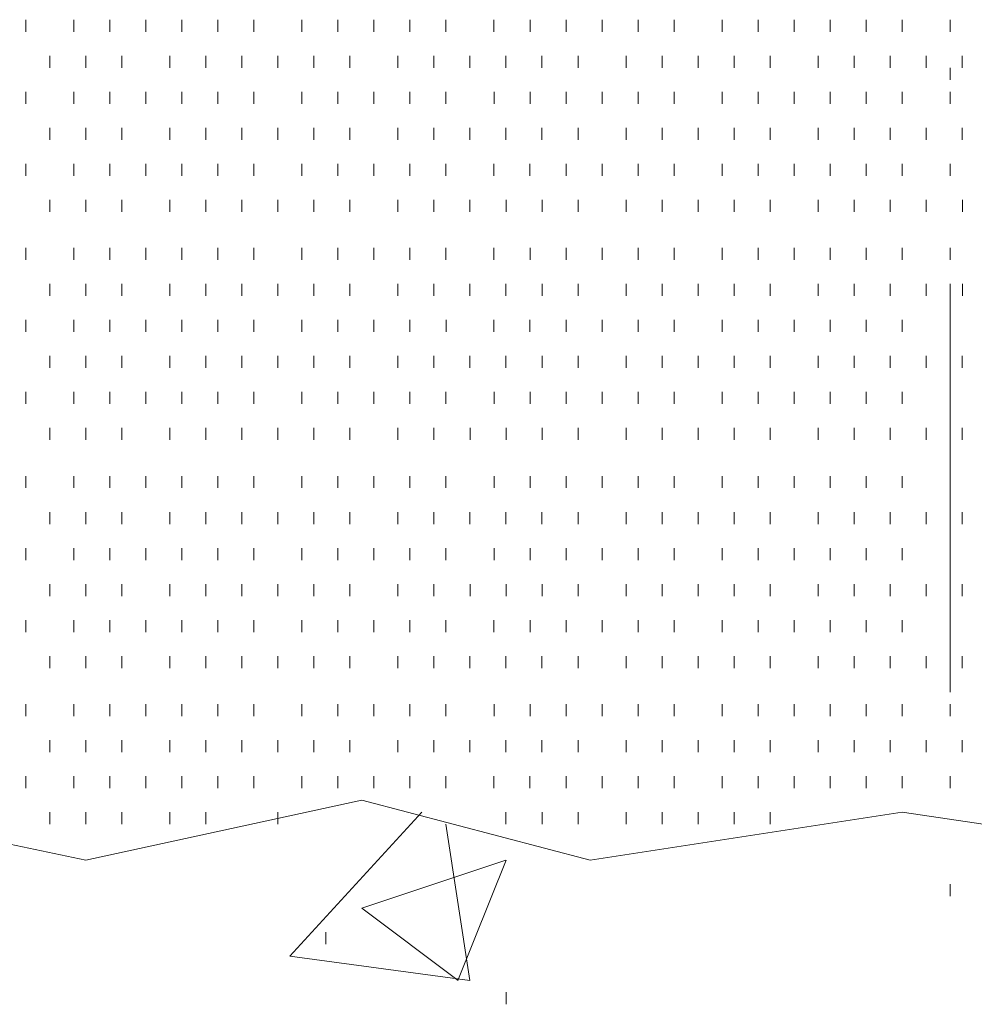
# Model space of a CAD drawing. Extents: x 309 to 1068, y 854 to 1368.
# Tile 8 of 82: x 422.59 to 428.04, y 959.42 to 965.04. Entities that reach past the tile are written whole.
import ezdxf

# ---------------------------------------------------------------- set-up
doc = ezdxf.new("R2010")
doc.units = 0
doc.layers.add('PDF_Geometry', color=7, linetype='CONTINUOUS', true_color=0xffffff)

msp = doc.modelspace()

# ---------------------------------------------------------------- linework, layer by layer
at = {"layer": 'PDF_Geometry', "color": 252, "lineweight": 9}
for points in [[(422.620509, 964.975107), (422.620509, 965.043544)], [(422.894727, 964.975107), (422.894727, 965.043544)], [(423.100978, 964.975107), (423.100978, 965.043544)], [(423.306759, 964.975107), (423.306759, 965.043544)], [(423.51254, 964.975107), (423.51254, 965.043544)], [(423.718321, 964.975107), (423.718321, 965.043544)], [(423.924103, 964.975107), (423.924103, 965.043544)], [(424.19879, 964.975107), (424.19879, 965.043544)], [(424.404571, 964.975107), (424.404571, 965.043544)], [(424.610353, 964.975107), (424.610353, 965.043544)], [(424.816603, 964.975107), (424.816603, 965.043544)], [(425.022384, 964.975107), (425.022384, 965.043544)], [(425.296603, 964.975107), (425.296603, 965.043544)], [(425.502853, 964.975107), (425.502853, 965.043544)], [(425.708634, 964.975107), (425.708634, 965.043544)], [(425.914415, 964.975107), (425.914415, 965.043544)], [(426.120196, 964.975107), (426.120196, 965.043544)], [(426.325978, 964.975107), (426.325978, 965.043544)], [(426.600665, 964.975107), (426.600665, 965.043544)], [(426.806446, 964.975107), (426.806446, 965.043544)], [(427.012228, 964.975107), (427.012228, 965.043544)], [(427.218478, 964.975107), (427.218478, 965.043544)], [(427.424259, 964.975107), (427.424259, 965.043544)], [(427.63004, 964.975107), (427.63004, 965.043544)], [(427.904728, 964.975107), (427.904728, 965.043544)], [(422.757664, 964.769185), (422.757664, 964.837622)], [(422.963444, 964.769185), (422.963444, 964.837622)], [(423.169226, 964.769185), (423.169226, 964.837622)], [(423.443914, 964.769185), (423.443914, 964.837622)], [(423.649695, 964.769185), (423.649695, 964.837622)], [(423.855476, 964.769185), (423.855476, 964.837622)], [(424.061727, 964.769185), (424.061727, 964.837622)], [(424.267508, 964.769185), (424.267508, 964.837622)], [(424.473289, 964.769185), (424.473289, 964.837622)], [(424.747976, 964.769185), (424.747976, 964.837622)], [(424.953758, 964.769185), (424.953758, 964.837622)], [(425.159539, 964.769185), (425.159539, 964.837622)], [(425.36532, 964.769185), (425.36532, 964.837622)], [(425.571101, 964.769185), (425.571101, 964.837622)], [(425.777352, 964.769185), (425.777352, 964.837622)], [(426.05157, 964.769185), (426.05157, 964.837622)], [(426.257351, 964.769185), (426.257351, 964.837622)], [(426.463601, 964.769185), (426.463601, 964.837622)], [(426.669383, 964.769185), (426.669383, 964.837622)], [(426.875164, 964.769185), (426.875164, 964.837622)], [(427.149851, 964.769185), (427.149851, 964.837622)], [(427.355632, 964.769185), (427.355632, 964.837622)], [(427.561414, 964.769185), (427.561414, 964.837622)], [(427.767195, 964.769185), (427.767195, 964.837622)], [(427.973255, 964.769185), (427.973255, 964.837622)], [(427.904585, 964.700463), (427.904585, 964.76937)], [(422.620269, 964.563348), (422.620269, 964.631786)], [(422.894957, 964.563348), (422.894957, 964.631786)], [(423.100738, 964.563348), (423.100738, 964.631786)], [(423.306519, 964.563348), (423.306519, 964.631786)], [(423.5123, 964.563348), (423.5123, 964.631786)], [(423.71855, 964.563348), (423.71855, 964.631786)], [(423.924332, 964.563348), (423.924332, 964.631786)], [(424.19855, 964.563348), (424.19855, 964.631786)], [(424.4048, 964.563348), (424.4048, 964.631786)], [(424.610582, 964.563348), (424.610582, 964.631786)], [(424.816363, 964.563348), (424.816363, 964.631786)], [(425.022144, 964.563348), (425.022144, 964.631786)], [(425.296832, 964.563348), (425.296832, 964.631786)], [(425.502613, 964.563348), (425.502613, 964.631786)], [(425.708394, 964.563348), (425.708394, 964.631786)], [(425.914175, 964.563348), (425.914175, 964.631786)], [(426.120425, 964.563348), (426.120425, 964.631786)], [(426.326207, 964.563348), (426.326207, 964.631786)], [(426.600425, 964.563348), (426.600425, 964.631786)], [(426.806675, 964.563348), (426.806675, 964.631786)], [(427.012457, 964.563348), (427.012457, 964.631786)], [(427.218238, 964.563348), (427.218238, 964.631786)], [(427.424019, 964.563348), (427.424019, 964.631786)], [(427.6298, 964.563348), (427.6298, 964.631786)], [(427.904488, 964.563348), (427.904488, 964.631786)], [(422.75766, 964.35744), (422.75766, 964.425878)], [(422.963441, 964.35744), (422.963441, 964.425878)], [(423.169222, 964.35744), (423.169222, 964.425878)], [(423.443911, 964.35744), (423.443911, 964.425878)], [(423.649692, 964.35744), (423.649692, 964.425878)], [(423.855472, 964.35744), (423.855472, 964.425878)], [(424.061723, 964.35744), (424.061723, 964.425878)], [(424.267505, 964.35744), (424.267505, 964.425878)], [(424.473285, 964.35744), (424.473285, 964.425878)], [(424.747973, 964.35744), (424.747973, 964.425878)], [(424.953754, 964.35744), (424.953754, 964.425878)], [(425.159536, 964.35744), (425.159536, 964.425878)], [(425.365317, 964.35744), (425.365317, 964.425878)], [(425.571098, 964.35744), (425.571098, 964.425878)], [(425.777347, 964.35744), (425.777347, 964.425878)], [(426.051567, 964.35744), (426.051567, 964.425878)], [(426.257348, 964.35744), (426.257348, 964.425878)], [(426.463598, 964.35744), (426.463598, 964.425878)], [(426.669379, 964.35744), (426.669379, 964.425878)], [(426.87516, 964.35744), (426.87516, 964.425878)], [(427.149848, 964.35744), (427.149848, 964.425878)], [(427.355629, 964.35744), (427.355629, 964.425878)], [(427.56141, 964.35744), (427.56141, 964.425878)], [(427.767192, 964.35744), (427.767192, 964.425878)], [(427.972974, 964.35744), (427.972974, 964.425878)], [(422.6206, 964.151647), (422.6206, 964.220085)], [(422.894819, 964.151647), (422.894819, 964.220085)], [(423.1006, 964.151647), (423.1006, 964.220085)], [(423.30685, 964.151647), (423.30685, 964.220085)], [(423.512632, 964.151647), (423.512632, 964.220085)], [(423.718413, 964.151647), (423.718413, 964.220085)], [(423.924194, 964.151647), (423.924194, 964.220085)], [(424.198882, 964.151647), (424.198882, 964.220085)], [(424.404663, 964.151647), (424.404663, 964.220085)], [(424.610444, 964.151647), (424.610444, 964.220085)], [(424.816225, 964.151647), (424.816225, 964.220085)], [(425.022476, 964.151647), (425.022476, 964.220085)], [(425.296694, 964.151647), (425.296694, 964.220085)], [(425.502476, 964.151647), (425.502476, 964.220085)], [(425.708725, 964.151647), (425.708725, 964.220085)], [(425.914507, 964.151647), (425.914507, 964.220085)], [(426.120288, 964.151647), (426.120288, 964.220085)], [(426.326166, 964.151647), (426.326166, 964.220085)], [(426.600853, 964.151647), (426.600853, 964.220085)], [(426.806635, 964.151647), (426.806635, 964.220085)], [(427.012416, 964.151647), (427.012416, 964.220085)], [(427.218197, 964.151647), (427.218197, 964.220085)], [(427.423978, 964.151647), (427.423978, 964.220085)], [(427.630228, 964.151647), (427.630228, 964.220085)], [(427.904447, 964.151647), (427.904447, 964.220085)], [(422.757523, 963.945682), (422.757523, 964.014119)], [(422.963773, 963.945682), (422.963773, 964.014119)], [(423.169554, 963.945682), (423.169554, 964.014119)], [(423.443773, 963.945682), (423.443773, 964.014119)], [(423.650023, 963.945682), (423.650023, 964.014119)], [(423.855804, 963.945682), (423.855804, 964.014119)], [(424.061585, 963.945682), (424.061585, 964.014119)], [(424.267367, 963.945682), (424.267367, 964.014119)], [(424.473147, 963.945682), (424.473147, 964.014119)], [(424.747835, 963.945682), (424.747835, 964.014119)], [(424.953617, 963.945682), (424.953617, 964.014119)], [(425.159398, 963.945682), (425.159398, 964.014119)], [(425.365648, 963.945682), (425.365648, 964.014119)], [(425.571429, 963.945682), (425.571429, 964.014119)], [(425.777211, 963.945682), (425.777211, 964.014119)], [(426.051897, 963.945682), (426.051897, 964.014119)], [(426.25768, 963.945682), (426.25768, 964.014119)], [(426.46346, 963.945682), (426.46346, 964.014119)], [(426.669242, 963.945682), (426.669242, 964.014119)], [(426.875023, 963.945682), (426.875023, 964.014119)], [(427.14971, 963.945682), (427.14971, 964.014119)], [(427.355492, 963.945682), (427.355492, 964.014119)], [(427.561273, 963.945682), (427.561273, 964.014119)], [(427.767522, 963.945682), (427.767522, 964.014119)], [(427.973353, 963.945866), (427.973353, 964.014303)], [(422.62032, 963.671224), (422.62032, 963.739662)], [(422.894912, 963.671224), (422.894912, 963.739662)], [(423.100694, 963.671224), (423.100694, 963.739662)], [(423.306475, 963.671224), (423.306475, 963.739662)], [(423.512725, 963.671224), (423.512725, 963.739662)], [(423.718506, 963.671224), (423.718506, 963.739662)], [(423.924287, 963.671224), (423.924287, 963.739662)], [(424.198975, 963.671224), (424.198975, 963.739662)], [(424.404756, 963.671224), (424.404756, 963.739662)], [(424.610537, 963.671224), (424.610537, 963.739662)], [(424.816319, 963.671224), (424.816319, 963.739662)], [(425.0221, 963.671224), (425.0221, 963.739662)], [(425.296787, 963.671224), (425.296787, 963.739662)], [(425.502569, 963.671224), (425.502569, 963.739662)], [(425.70835, 963.671224), (425.70835, 963.739662)], [(425.9146, 963.671224), (425.9146, 963.739662)], [(426.120381, 963.671224), (426.120381, 963.739662)], [(426.326162, 963.671224), (426.326162, 963.739662)], [(426.60085, 963.671224), (426.60085, 963.739662)], [(426.806631, 963.671224), (426.806631, 963.739662)], [(427.012412, 963.671224), (427.012412, 963.739662)], [(427.218194, 963.671224), (427.218194, 963.739662)], [(427.423975, 963.671224), (427.423975, 963.739662)], [(427.630225, 963.671224), (427.630225, 963.739662)], [(427.904444, 963.671224), (427.904444, 963.739662)], [(422.757711, 963.465402), (422.757711, 963.53384)], [(422.963492, 963.465402), (422.963492, 963.53384)], [(423.169274, 963.465402), (423.169274, 963.53384)], [(423.443961, 963.465402), (423.443961, 963.53384)], [(423.649742, 963.465402), (423.649742, 963.53384)], [(423.855523, 963.465402), (423.855523, 963.53384)], [(424.061305, 963.465402), (424.061305, 963.53384)], [(424.267554, 963.465402), (424.267554, 963.53384)], [(424.473336, 963.465402), (424.473336, 963.53384)], [(424.747554, 963.465402), (424.747554, 963.53384)], [(424.953805, 963.465402), (424.953805, 963.53384)], [(425.159586, 963.465402), (425.159586, 963.53384)], [(425.365367, 963.465402), (425.365367, 963.53384)], [(425.571148, 963.465402), (425.571148, 963.53384)], [(425.77693, 963.465402), (425.77693, 963.53384)], [(426.051617, 963.465402), (426.051617, 963.53384)], [(426.257398, 963.465402), (426.257398, 963.53384)], [(426.46318, 963.465402), (426.46318, 963.53384)], [(426.66943, 963.465402), (426.66943, 963.53384)], [(426.875211, 963.465402), (426.875211, 963.53384)], [(427.14943, 963.465402), (427.14943, 963.53384)], [(427.35568, 963.465402), (427.35568, 963.53384)], [(427.561461, 963.465402), (427.561461, 963.53384)], [(427.767242, 963.465402), (427.767242, 963.53384)], [(427.97335, 963.465443), (427.97335, 963.53388)], [(422.62065, 963.25948), (422.62065, 963.327917)], [(422.894868, 963.25948), (422.894868, 963.327917)], [(423.100649, 963.25948), (423.100649, 963.327917)], [(423.3069, 963.25948), (423.3069, 963.327917)], [(423.51268, 963.25948), (423.51268, 963.327917)], [(423.718462, 963.25948), (423.718462, 963.327917)], [(423.924242, 963.25948), (423.924242, 963.327917)], [(424.198931, 963.25948), (424.198931, 963.327917)], [(424.404712, 963.25948), (424.404712, 963.327917)], [(424.610492, 963.25948), (424.610492, 963.327917)], [(424.816274, 963.25948), (424.816274, 963.327917)], [(425.022525, 963.25948), (425.022525, 963.327917)], [(425.296743, 963.25948), (425.296743, 963.327917)], [(425.502524, 963.25948), (425.502524, 963.327917)], [(425.708775, 963.25948), (425.708775, 963.327917)], [(425.914556, 963.25948), (425.914556, 963.327917)], [(426.120337, 963.25948), (426.120337, 963.327917)], [(426.326117, 963.25948), (426.326117, 963.327917)], [(426.600806, 963.25948), (426.600806, 963.327917)], [(426.806587, 963.25948), (426.806587, 963.327917)], [(427.012368, 963.25948), (427.012368, 963.327917)], [(427.218149, 963.25948), (427.218149, 963.327917)], [(427.4244, 963.25948), (427.4244, 963.327917)], [(427.630181, 963.25948), (427.630181, 963.327917)], [(422.757616, 963.053558), (422.757616, 963.121995)], [(422.963398, 963.053558), (422.963398, 963.121995)], [(423.169648, 963.053558), (423.169648, 963.121995)], [(423.443866, 963.053558), (423.443866, 963.121995)], [(423.649648, 963.053558), (423.649648, 963.121995)], [(423.855898, 963.053558), (423.855898, 963.121995)], [(424.061679, 963.053558), (424.061679, 963.121995)], [(424.26746, 963.053558), (424.26746, 963.121995)], [(424.473241, 963.053558), (424.473241, 963.121995)], [(424.747929, 963.053558), (424.747929, 963.121995)], [(424.95371, 963.053558), (424.95371, 963.121995)], [(425.159491, 963.053558), (425.159491, 963.121995)], [(425.365273, 963.053558), (425.365273, 963.121995)], [(425.571523, 963.053558), (425.571523, 963.121995)], [(425.777304, 963.053558), (425.777304, 963.121995)], [(426.051523, 963.053558), (426.051523, 963.121995)], [(426.257773, 963.053558), (426.257773, 963.121995)], [(426.463554, 963.053558), (426.463554, 963.121995)], [(426.669335, 963.053558), (426.669335, 963.121995)], [(426.875116, 963.053558), (426.875116, 963.121995)], [(427.149804, 963.053558), (427.149804, 963.121995)], [(427.355585, 963.053558), (427.355585, 963.121995)], [(427.561366, 963.053558), (427.561366, 963.121995)], [(427.767148, 963.053558), (427.767148, 963.121995)], [(427.973305, 963.053699), (427.973305, 963.122136)], [(422.620412, 962.847736), (422.620412, 962.916173)], [(422.895099, 962.847736), (422.895099, 962.916173)], [(423.100881, 962.847736), (423.100881, 962.916173)], [(423.306662, 962.847736), (423.306662, 962.916173)], [(423.512443, 962.847736), (423.512443, 962.916173)], [(423.718224, 962.847736), (423.718224, 962.916173)], [(423.924475, 962.847736), (423.924475, 962.916173)], [(424.198693, 962.847736), (424.198693, 962.916173)], [(424.404474, 962.847736), (424.404474, 962.916173)], [(424.610724, 962.847736), (424.610724, 962.916173)], [(424.816506, 962.847736), (424.816506, 962.916173)], [(425.022287, 962.847736), (425.022287, 962.916173)], [(425.296974, 962.847736), (425.296974, 962.916173)], [(425.502754, 962.847736), (425.502754, 962.916173)], [(425.708537, 962.847736), (425.708537, 962.916173)], [(425.914318, 962.847736), (425.914318, 962.916173)], [(426.120099, 962.847736), (426.120099, 962.916173)], [(426.326349, 962.847736), (426.326349, 962.916173)], [(426.600567, 962.847736), (426.600567, 962.916173)], [(426.806349, 962.847736), (426.806349, 962.916173)], [(427.012599, 962.847736), (427.012599, 962.916173)], [(427.21838, 962.847736), (427.21838, 962.916173)], [(427.424161, 962.847736), (427.424161, 962.916173)], [(427.629943, 962.847736), (427.629943, 962.916173)], [(422.757895, 962.641799), (422.757895, 962.710237)], [(422.963677, 962.641799), (422.963677, 962.710237)], [(423.169458, 962.641799), (423.169458, 962.710237)], [(423.444145, 962.641799), (423.444145, 962.710237)], [(423.649927, 962.641799), (423.649927, 962.710237)], [(423.855708, 962.641799), (423.855708, 962.710237)], [(424.061489, 962.641799), (424.061489, 962.710237)], [(424.26727, 962.641799), (424.26727, 962.710237)], [(424.47352, 962.641799), (424.47352, 962.710237)], [(424.747739, 962.641799), (424.747739, 962.710237)], [(424.95352, 962.641799), (424.95352, 962.710237)], [(425.15977, 962.641799), (425.15977, 962.710237)], [(425.365552, 962.641799), (425.365552, 962.710237)], [(425.571333, 962.641799), (425.571333, 962.710237)], [(425.777114, 962.641799), (425.777114, 962.710237)], [(426.051802, 962.641799), (426.051802, 962.710237)], [(426.257583, 962.641799), (426.257583, 962.710237)], [(426.463364, 962.641799), (426.463364, 962.710237)], [(426.669145, 962.641799), (426.669145, 962.710237)], [(426.875396, 962.641799), (426.875396, 962.710237)], [(427.149614, 962.641799), (427.149614, 962.710237)], [(427.355396, 962.641799), (427.355396, 962.710237)], [(427.561645, 962.641799), (427.561645, 962.710237)], [(427.767427, 962.641799), (427.767427, 962.710237)], [(427.973208, 962.641799), (427.973208, 962.710237)], [(422.620365, 962.367313), (422.620365, 962.43575)], [(422.895053, 962.367313), (422.895053, 962.43575)], [(423.100834, 962.367313), (423.100834, 962.43575)], [(423.306616, 962.367313), (423.306616, 962.43575)], [(423.512396, 962.367313), (423.512396, 962.43575)], [(423.718178, 962.367313), (423.718178, 962.43575)], [(423.924427, 962.367313), (423.924427, 962.43575)], [(424.198646, 962.367313), (424.198646, 962.43575)], [(424.404428, 962.367313), (424.404428, 962.43575)], [(424.610678, 962.367313), (424.610678, 962.43575)], [(424.816459, 962.367313), (424.816459, 962.43575)], [(425.02224, 962.367313), (425.02224, 962.43575)], [(425.296928, 962.367313), (425.296928, 962.43575)], [(425.502709, 962.367313), (425.502709, 962.43575)], [(425.70849, 962.367313), (425.70849, 962.43575)], [(425.914271, 962.367313), (425.914271, 962.43575)], [(426.120052, 962.367313), (426.120052, 962.43575)], [(426.326303, 962.367313), (426.326303, 962.43575)], [(426.600522, 962.367313), (426.600522, 962.43575)], [(426.806303, 962.367313), (426.806303, 962.43575)], [(427.012553, 962.367313), (427.012553, 962.43575)], [(427.218334, 962.367313), (427.218334, 962.43575)], [(427.424116, 962.367313), (427.424116, 962.43575)], [(427.629896, 962.367313), (427.629896, 962.43575)], [(422.757615, 962.161519), (422.757615, 962.229957)], [(422.963396, 962.161519), (422.963396, 962.229957)], [(423.169177, 962.161519), (423.169177, 962.229957)], [(423.443865, 962.161519), (423.443865, 962.229957)], [(423.649646, 962.161519), (423.649646, 962.229957)], [(423.855428, 962.161519), (423.855428, 962.229957)], [(424.061677, 962.161519), (424.061677, 962.229957)], [(424.267459, 962.161519), (424.267459, 962.229957)], [(424.473289, 962.161519), (424.473289, 962.229957)], [(424.747976, 962.161519), (424.747976, 962.229957)], [(424.953758, 962.161519), (424.953758, 962.229957)], [(425.159539, 962.161519), (425.159539, 962.229957)], [(425.36532, 962.161519), (425.36532, 962.229957)], [(425.571101, 962.161519), (425.571101, 962.229957)], [(425.777351, 962.161519), (425.777351, 962.229957)], [(426.05157, 962.161519), (426.05157, 962.229957)], [(426.257351, 962.161519), (426.257351, 962.229957)], [(426.463601, 962.161519), (426.463601, 962.229957)], [(426.669383, 962.161519), (426.669383, 962.229957)], [(426.875164, 962.161519), (426.875164, 962.229957)], [(427.149851, 962.161519), (427.149851, 962.229957)], [(427.355633, 962.161519), (427.355633, 962.229957)], [(427.561414, 962.161519), (427.561414, 962.229957)], [(427.767195, 962.161519), (427.767195, 962.229957)], [(427.972927, 962.161519), (427.972927, 962.229957)], [(422.62027, 961.955612), (422.62027, 962.024049)], [(422.894958, 961.955612), (422.894958, 962.024049)], [(423.10074, 961.955612), (423.10074, 962.024049)], [(423.306521, 961.955612), (423.306521, 962.024049)], [(423.512771, 961.955612), (423.512771, 962.024049)], [(423.718552, 961.955612), (423.718552, 962.024049)], [(423.924334, 961.955612), (423.924334, 962.024049)], [(424.19902, 961.955612), (424.19902, 962.024049)], [(424.404802, 961.955612), (424.404802, 962.024049)], [(424.610583, 961.955612), (424.610583, 962.024049)], [(424.816365, 961.955612), (424.816365, 962.024049)], [(425.022146, 961.955612), (425.022146, 962.024049)], [(425.296833, 961.955612), (425.296833, 962.024049)], [(425.502614, 961.955612), (425.502614, 962.024049)], [(425.708396, 961.955612), (425.708396, 962.024049)], [(425.914645, 961.955612), (425.914645, 962.024049)], [(426.120427, 961.955612), (426.120427, 962.024049)], [(426.326208, 961.955612), (426.326208, 962.024049)], [(426.600896, 961.955612), (426.600896, 962.024049)], [(426.806677, 961.955612), (426.806677, 962.024049)], [(427.012458, 961.955612), (427.012458, 962.024049)], [(427.218239, 961.955612), (427.218239, 962.024049)], [(427.424021, 961.955612), (427.424021, 962.024049)], [(427.630271, 961.955612), (427.630271, 962.024049)], [(422.757945, 961.749775), (422.757945, 961.818213)], [(422.963726, 961.749775), (422.963726, 961.818213)], [(423.169506, 961.749775), (423.169506, 961.818213)], [(423.444195, 961.749775), (423.444195, 961.818213)], [(423.649976, 961.749775), (423.649976, 961.818213)], [(423.855757, 961.749775), (423.855757, 961.818213)], [(424.061538, 961.749775), (424.061538, 961.818213)], [(424.26732, 961.749775), (424.26732, 961.818213)], [(424.47357, 961.749775), (424.47357, 961.818213)], [(424.747788, 961.749775), (424.747788, 961.818213)], [(424.953569, 961.749775), (424.953569, 961.818213)], [(425.15982, 961.749775), (425.15982, 961.818213)], [(425.365601, 961.749775), (425.365601, 961.818213)], [(425.571382, 961.749775), (425.571382, 961.818213)], [(425.777163, 961.749775), (425.777163, 961.818213)], [(426.051851, 961.749775), (426.051851, 961.818213)], [(426.257632, 961.749775), (426.257632, 961.818213)], [(426.463413, 961.749775), (426.463413, 961.818213)], [(426.669194, 961.749775), (426.669194, 961.818213)], [(426.875445, 961.749775), (426.875445, 961.818213)], [(427.149663, 961.749775), (427.149663, 961.818213)], [(427.355444, 961.749775), (427.355444, 961.818213)], [(427.561695, 961.749775), (427.561695, 961.818213)], [(427.767476, 961.749775), (427.767476, 961.818213)], [(427.973259, 961.749775), (427.973259, 961.818213)], [(422.620509, 961.543853), (422.620509, 961.612291)], [(422.894727, 961.543853), (422.894727, 961.612291)], [(423.100978, 961.543853), (423.100978, 961.612291)], [(423.306759, 961.543853), (423.306759, 961.612291)], [(423.51254, 961.543853), (423.51254, 961.612291)], [(423.718321, 961.543853), (423.718321, 961.612291)], [(423.924103, 961.543853), (423.924103, 961.612291)], [(424.19879, 961.543853), (424.19879, 961.612291)], [(424.404571, 961.543853), (424.404571, 961.612291)], [(424.610353, 961.543853), (424.610353, 961.612291)], [(424.816603, 961.543853), (424.816603, 961.612291)], [(425.022384, 961.543853), (425.022384, 961.612291)], [(425.296603, 961.543853), (425.296603, 961.612291)], [(425.502853, 961.543853), (425.502853, 961.612291)], [(425.708634, 961.543853), (425.708634, 961.612291)], [(425.914415, 961.543853), (425.914415, 961.612291)], [(426.120196, 961.543853), (426.120196, 961.612291)], [(426.325978, 961.543853), (426.325978, 961.612291)], [(426.600665, 961.543853), (426.600665, 961.612291)], [(426.806446, 961.543853), (426.806446, 961.612291)], [(427.012228, 961.543853), (427.012228, 961.612291)], [(427.218478, 961.543853), (427.218478, 961.612291)], [(427.424259, 961.543853), (427.424259, 961.612291)], [(427.63004, 961.543853), (427.63004, 961.612291)], [(422.757664, 961.337945), (422.757664, 961.406383)], [(422.963444, 961.337945), (422.963444, 961.406383)], [(423.169226, 961.337945), (423.169226, 961.406383)], [(423.443914, 961.337945), (423.443914, 961.406383)], [(423.649695, 961.337945), (423.649695, 961.406383)], [(423.855476, 961.337945), (423.855476, 961.406383)], [(424.061727, 961.337945), (424.061727, 961.406383)], [(424.267508, 961.337945), (424.267508, 961.406383)], [(424.473289, 961.337945), (424.473289, 961.406383)], [(424.747976, 961.337945), (424.747976, 961.406383)], [(424.953758, 961.337945), (424.953758, 961.406383)], [(425.159539, 961.337945), (425.159539, 961.406383)], [(425.36532, 961.337945), (425.36532, 961.406383)], [(425.571101, 961.337945), (425.571101, 961.406383)], [(425.777352, 961.337945), (425.777352, 961.406383)], [(426.05157, 961.337945), (426.05157, 961.406383)], [(426.257351, 961.337945), (426.257351, 961.406383)], [(426.463601, 961.337945), (426.463601, 961.406383)], [(426.669383, 961.337945), (426.669383, 961.406383)], [(426.875164, 961.337945), (426.875164, 961.406383)], [(427.149851, 961.337945), (427.149851, 961.406383)], [(427.355632, 961.337945), (427.355632, 961.406383)], [(427.561414, 961.337945), (427.561414, 961.406383)], [(427.767195, 961.337945), (427.767195, 961.406383)], [(427.973255, 961.337945), (427.973255, 961.406383)], [(422.620269, 961.06343), (422.620269, 961.131868)], [(422.894957, 961.06343), (422.894957, 961.131868)], [(423.100738, 961.06343), (423.100738, 961.131868)], [(423.306519, 961.06343), (423.306519, 961.131868)], [(423.5123, 961.06343), (423.5123, 961.131868)], [(423.71855, 961.06343), (423.71855, 961.131868)], [(423.924332, 961.06343), (423.924332, 961.131868)], [(424.19855, 961.06343), (424.19855, 961.131868)], [(424.4048, 961.06343), (424.4048, 961.131868)], [(424.610582, 961.06343), (424.610582, 961.131868)], [(424.816363, 961.06343), (424.816363, 961.131868)], [(425.022144, 961.06343), (425.022144, 961.131868)], [(425.296832, 961.06343), (425.296832, 961.131868)], [(425.502613, 961.06343), (425.502613, 961.131868)], [(425.708394, 961.06343), (425.708394, 961.131868)], [(425.914175, 961.06343), (425.914175, 961.131868)], [(426.120425, 961.06343), (426.120425, 961.131868)], [(426.326207, 961.06343), (426.326207, 961.131868)], [(426.600425, 961.06343), (426.600425, 961.131868)], [(426.806675, 961.06343), (426.806675, 961.131868)], [(427.012457, 961.06343), (427.012457, 961.131868)], [(427.218238, 961.06343), (427.218238, 961.131868)], [(427.424019, 961.06343), (427.424019, 961.131868)], [(427.6298, 961.06343), (427.6298, 961.131868)], [(422.75766, 960.857608), (422.75766, 960.926046)], [(422.963441, 960.857608), (422.963441, 960.926046)], [(423.169222, 960.857608), (423.169222, 960.926046)], [(423.443911, 960.857608), (423.443911, 960.926046)], [(423.649692, 960.857608), (423.649692, 960.926046)], [(423.855472, 960.857608), (423.855472, 960.926046)], [(424.061723, 960.857608), (424.061723, 960.926046)], [(424.267505, 960.857608), (424.267505, 960.926046)], [(424.473285, 960.857608), (424.473285, 960.926046)], [(424.747973, 960.857608), (424.747973, 960.926046)], [(424.953754, 960.857608), (424.953754, 960.926046)], [(425.159536, 960.857608), (425.159536, 960.926046)], [(425.365317, 960.857608), (425.365317, 960.926046)], [(425.571098, 960.857608), (425.571098, 960.926046)], [(425.777347, 960.857608), (425.777347, 960.926046)], [(426.051567, 960.857608), (426.051567, 960.926046)], [(426.257348, 960.857608), (426.257348, 960.926046)], [(426.463598, 960.857608), (426.463598, 960.926046)], [(426.669379, 960.857608), (426.669379, 960.926046)], [(426.87516, 960.857608), (426.87516, 960.926046)], [(427.149848, 960.857608), (427.149848, 960.926046)], [(427.355629, 960.857608), (427.355629, 960.926046)], [(427.56141, 960.857608), (427.56141, 960.926046)], [(427.767192, 960.857608), (427.767192, 960.926046)], [(427.972974, 960.857608), (427.972974, 960.926046)], [(422.6206, 960.651686), (422.6206, 960.720124)], [(422.894819, 960.651686), (422.894819, 960.720124)], [(423.1006, 960.651686), (423.1006, 960.720124)], [(423.30685, 960.651686), (423.30685, 960.720124)], [(423.512632, 960.651686), (423.512632, 960.720124)], [(423.718413, 960.651686), (423.718413, 960.720124)], [(423.924194, 960.651686), (423.924194, 960.720124)], [(424.198882, 960.651686), (424.198882, 960.720124)], [(424.404663, 960.651686), (424.404663, 960.720124)], [(424.610444, 960.651686), (424.610444, 960.720124)], [(424.816225, 960.651686), (424.816225, 960.720124)], [(425.022476, 960.651686), (425.022476, 960.720124)], [(425.296694, 960.651686), (425.296694, 960.720124)], [(425.502476, 960.651686), (425.502476, 960.720124)], [(425.708725, 960.651686), (425.708725, 960.720124)], [(425.914507, 960.651686), (425.914507, 960.720124)], [(426.120288, 960.651686), (426.120288, 960.720124)], [(426.326166, 960.651686), (426.326166, 960.720124)], [(426.600853, 960.651686), (426.600853, 960.720124)], [(426.806635, 960.651686), (426.806635, 960.720124)], [(427.012416, 960.651686), (427.012416, 960.720124)], [(427.218197, 960.651686), (427.218197, 960.720124)], [(427.423978, 960.651686), (427.423978, 960.720124)], [(427.630228, 960.651686), (427.630228, 960.720124)], [(427.904447, 960.651686), (427.904447, 960.720124)], [(422.757572, 960.445905), (422.757572, 960.514342)], [(422.963353, 960.445905), (422.963353, 960.514342)], [(423.169603, 960.445905), (423.169603, 960.514342)], [(423.443822, 960.445905), (423.443822, 960.514342)], [(423.649603, 960.445905), (423.649603, 960.514342)], [(425.365228, 960.445905), (425.365228, 960.514342)], [(425.571478, 960.445905), (425.571478, 960.514342)], [(425.77726, 960.445905), (425.77726, 960.514342)], [(426.051478, 960.445905), (426.051478, 960.514342)], [(426.257728, 960.445905), (426.257728, 960.514342)], [(426.46351, 960.445905), (426.46351, 960.514342)], [(426.669291, 960.445905), (426.669291, 960.514342)], [(426.875072, 960.445905), (426.875072, 960.514342)], [(427.904585, 960.034057), (427.904585, 960.102494)]]:
    msp.add_lwpolyline(points, dxfattribs=at)
at = {"layer": 'PDF_Geometry', "color": 0, "lineweight": 20}
for points in [[(427.904585, 961.200775), (427.904585, 963.533744)], [(434.080833, 960.37747), (432.845676, 960.240126), (431.13005, 960.514345), (429.482863, 960.240126), (427.629895, 960.514345), (425.845833, 960.240126), (424.541771, 960.583251), (422.963489, 960.240126), (421.659895, 960.514345)]]:
    msp.add_lwpolyline(points, dxfattribs=at)
at = {"layer": 'PDF_Geometry', "color": 0, "lineweight": 9}
for points in [[(427.904399, 963.25948), (427.904399, 963.327917)], [(427.904631, 962.847736), (427.904631, 962.916173)], [(427.904584, 962.367313), (427.904584, 962.43575)], [(427.904489, 961.955612), (427.904489, 962.024049)], [(427.904728, 961.543853), (427.904728, 961.612291)], [(427.904488, 961.06343), (427.904488, 961.131868)]]:
    msp.add_lwpolyline(points, dxfattribs=at)
at = {"layer": 'PDF_Geometry', "color": 252, "lineweight": 5}
for points in [[(424.061444, 960.44609), (424.061444, 960.514528)], [(425.022248, 960.445661), (425.159598, 959.55363), (424.130217, 959.690974), (424.884904, 960.514568)], [(425.091155, 959.55363), (424.541782, 959.965661), (425.365377, 960.23988)], [(425.090819, 959.55359), (425.365508, 960.23984)], [(424.336133, 959.75984), (424.336133, 959.828278)], [(425.365508, 959.416715), (425.365508, 959.485153)]]:
    msp.add_lwpolyline(points, dxfattribs=at)

doc.saveas('drawing.dxf')
